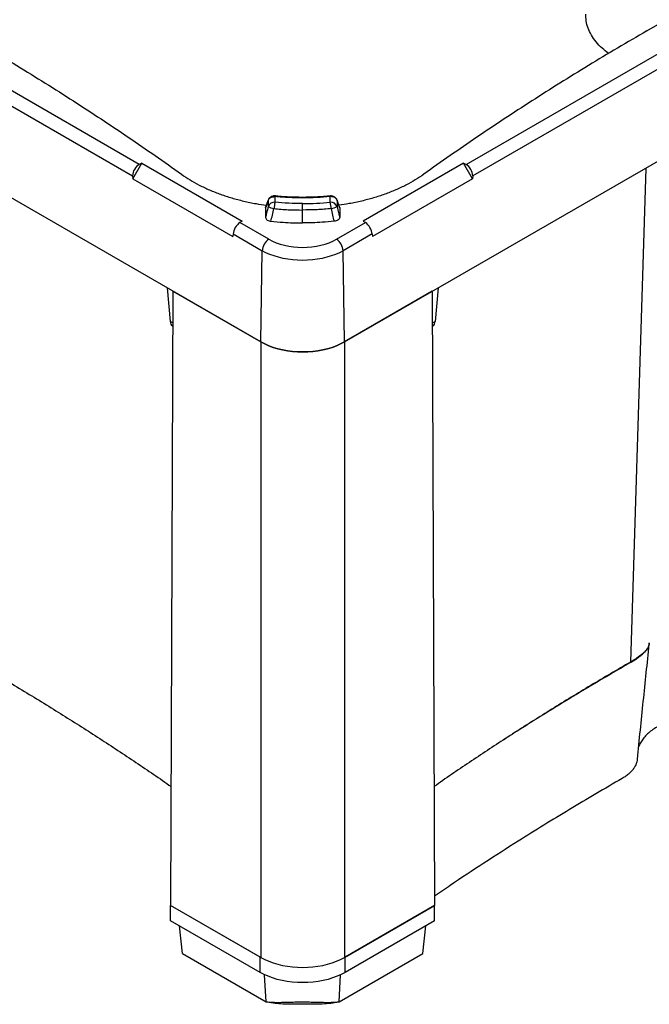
# Paper-space layout '1012-790 Hybird 2way' of a CAD drawing. Header units: millimetres. Extents: x 51 to 2966, y 67 to 3970.
# Tile 99 of 116: x 1899 to 2432, y 2383 to 3217. Entities that reach past the tile are written whole.
import ezdxf

# ---------------------------------------------------------------- set-up
doc = ezdxf.new("R2010")
doc.units = ezdxf.units.MM

psp = doc.layouts.new('1012-790 Hybird 2way')

# ---------------------------------------------------------------- linework, layer by layer
at = {"color": 7, "linetype": 'Continuous', "lineweight": 25}
for p, q in [((2000.03, 3094.45), (1441.66, 3416.79)), ((2276.56, 3094.45), (2834.93, 3416.79)), ((1436, 3407.1), (1994.37, 3084.76)), ((2840.59, 3407.1), (2282.22, 3084.76)), ((2102.94, 2944.21), (1325.12, 3393.23)), ((2173.65, 2944.21), (2951.47, 3393.23)), ((2429.6, 3207.58), (2638.95, 3328.44)), ((1994.46, 3082.35), (2002.16, 3095.53)), ((2002.16, 3095.53), (2000.03, 3094.45)), ((2002.16, 3095.53), (2087.01, 3046.55)), ((2274.43, 3095.53), (2189.58, 3046.55)), ((2274.43, 3095.53), (2276.56, 3094.45)), ((2282.13, 3082.35), (2274.43, 3095.53)), ((1994.37, 3084.76), (1994.46, 3082.35)), ((1994.46, 3082.35), (2079.31, 3033.37)), ((2282.13, 3082.35), (2197.28, 3033.37)), ((2282.22, 3084.76), (2282.13, 3082.35)), ((2106.95, 3057.86), (2109.1, 3064)), ((2109.17, 3064.38), (2107.01, 3058.21)), ((2109.1, 3064), (2109.1, 3058.85)), ((2114.9, 3062.48), (2114.9, 3067.27)), ((2138.3, 3055.92), (2138.3, 3061.37)), ((2161.69, 3062.48), (2161.69, 3067.27)), ((2167.49, 3064), (2167.49, 3058.85)), ((2169.64, 3057.86), (2167.49, 3064)), ((2106.95, 3057.86), (2106.95, 3049.76)), ((2138.3, 3044.99), (2138.3, 3055.92)), ((2169.64, 3057.86), (2169.64, 3049.76)), ((2087.01, 3046.55), (2085.13, 3045.32)), ((2109.75, 3031.1), (2085.13, 3045.32)), ((2166.84, 3031.1), (2191.46, 3045.32)), ((2189.58, 3046.55), (2191.46, 3045.32)), ((2079.47, 3035.64), (2079.31, 3033.37)), ((2079.47, 3035.64), (2104.1, 3021.42)), ((2197.12, 3035.64), (2172.49, 3021.42)), ((2197.12, 3035.64), (2197.28, 3033.37)), ((2102.94, 2944.21), (2104.1, 3021.42)), ((2173.65, 2944.21), (2172.49, 3021.42)), ((2023.7, 2989.96), (2026.12, 2961.59)), ((2028.54, 2987.16), (2026.57, 2467.02)), ((2028.54, 2987.16), (2102.94, 2944.21)), ((2248.05, 2987.16), (2173.65, 2944.21)), ((2248.05, 2987.16), (2250.02, 2467.02)), ((2252.89, 2989.96), (2250.47, 2961.59)), ((2028.17, 2957.71), (2028.43, 2957.55)), ((2248.16, 2957.55), (2248.42, 2957.71)), ((2102.94, 2944.21), (2102.94, 2422.93)), ((2173.65, 2944.21), (2173.65, 2422.93)), ((2102.37, 2423.26), (2026.57, 2467.02)), ((2026.57, 2467.02), (2026.57, 2467.02)), ((2026.57, 2453.95), (2026.57, 2467.02)), ((2102.94, 2422.93), (2026.57, 2467.02)), ((2173.65, 2422.93), (2250.02, 2467.02)), ((2250.02, 2467.02), (2174.22, 2423.26)), ((2250.02, 2453.95), (2250.02, 2467.02)), ((2102.37, 2410.19), (2026.57, 2453.95)), ((2250.02, 2453.95), (2174.22, 2410.19)), ((2036.49, 2426.24), (2034.04, 2449.64)), ((2240.09, 2426.24), (2242.55, 2449.64)), ((2036.49, 2426.24), (2107.38, 2385.32)), ((2102.37, 2410.19), (2102.37, 2423.26)), ((2169.21, 2385.32), (2240.09, 2426.24)), ((2174.22, 2410.19), (2174.22, 2423.26))]:
    psp.add_line(p, q, dxfattribs=at)
at = {"color": 8, "linetype": 'Continuous', "lineweight": 25}
for p, q in [((2428.77, 3091.49), (2415.89, 2673.08)), ((2109.17, 3064.36), (2109.1, 3064)), ((2167.42, 3064.36), (2167.49, 3064)), ((2028.44, 2960.25), (2026.12, 2961.59)), ((2248.15, 2960.25), (2250.47, 2961.59)), ((2107.38, 2385.32), (2106.13, 2408.23)), ((2169.21, 2385.32), (2170.46, 2408.23))]:
    psp.add_line(p, q, dxfattribs=at)
at = {"color": 8, "linetype": 'Continuous', "lineweight": 25, "flags": 128}
for points in [[(2115.21, 3067.81), (2115.18, 3067.81), (2115.09, 3067.73), (2115, 3067.55), (2114.9, 3067.27)], [(2161.38, 3067.81), (2161.41, 3067.81), (2161.5, 3067.73), (2161.59, 3067.55), (2161.69, 3067.27)]]:
    psp.add_lwpolyline(points, dxfattribs=at)
at = {"color": 7, "linetype": 'Continuous', "lineweight": 25, "flags": 128}
for points in [[(2109.75, 3031.1), (2112.69, 3029.57), (2115.87, 3028.21), (2119.27, 3027.03), (2122.85, 3026.05), (2126.58, 3025.28), (2130.42, 3024.73), (2134.34, 3024.39), (2138.3, 3024.28), (2142.25, 3024.39), (2146.17, 3024.73), (2150.01, 3025.28), (2153.74, 3026.05), (2157.32, 3027.03), (2160.72, 3028.21), (2163.9, 3029.57), (2166.84, 3031.1)], [(2172.49, 3021.42), (2169.38, 3019.77), (2166.04, 3018.29), (2162.48, 3016.98), (2158.73, 3015.86), (2154.84, 3014.93), (2150.81, 3014.19), (2146.69, 3013.67), (2142.51, 3013.35), (2138.3, 3013.24), (2134.08, 3013.35), (2129.9, 3013.67), (2125.78, 3014.19), (2121.75, 3014.93), (2117.86, 3015.86), (2114.11, 3016.98), (2110.55, 3018.29), (2107.21, 3019.77), (2104.1, 3021.42)], [(2102.94, 2944.21), (2106.16, 2942.51), (2109.62, 2940.98), (2113.3, 2939.62), (2117.16, 2938.46), (2121.19, 2937.5), (2125.35, 2936.74), (2129.61, 2936.19), (2133.94, 2935.87), (2138.3, 2935.76), (2142.65, 2935.87), (2146.98, 2936.19), (2151.24, 2936.74), (2155.4, 2937.5), (2159.43, 2938.46), (2163.3, 2939.62), (2166.97, 2940.98), (2170.43, 2942.51), (2173.65, 2944.21)], [(2173.65, 2944.21), (2170.43, 2942.51), (2166.97, 2940.98), (2163.3, 2939.62), (2159.43, 2938.46), (2155.4, 2937.5), (2151.24, 2936.74), (2146.98, 2936.19), (2142.65, 2935.87), (2138.3, 2935.76), (2133.94, 2935.87), (2129.61, 2936.19), (2125.35, 2936.74), (2121.19, 2937.5), (2117.16, 2938.46), (2113.3, 2939.62), (2109.62, 2940.98), (2106.16, 2942.51), (2102.94, 2944.21)], [(2102.94, 2422.93), (2106.16, 2421.23), (2109.62, 2419.7), (2113.3, 2418.34), (2117.16, 2417.18), (2121.19, 2416.22), (2125.35, 2415.46), (2129.61, 2414.91), (2133.94, 2414.59), (2138.3, 2414.48), (2142.65, 2414.59), (2146.98, 2414.91), (2151.24, 2415.46), (2155.4, 2416.22), (2159.43, 2417.18), (2163.3, 2418.34), (2166.97, 2419.7), (2170.43, 2421.23), (2173.65, 2422.93)], [(2174.22, 2410.19), (2170.95, 2408.46), (2167.43, 2406.91), (2163.7, 2405.53), (2159.76, 2404.35), (2155.67, 2403.37), (2151.44, 2402.6), (2147.12, 2402.05), (2142.72, 2401.71), (2138.3, 2401.6), (2133.87, 2401.71), (2129.47, 2402.05), (2125.15, 2402.6), (2120.92, 2403.37), (2116.83, 2404.35), (2112.9, 2405.53), (2109.16, 2406.91), (2105.64, 2408.46), (2102.37, 2410.19)]]:
    psp.add_lwpolyline(points, dxfattribs=at)
at = {"color": 7, "linetype": 'Continuous', "lineweight": 25}
for centre, radius, start, end in [((2114.57, 3056.57), 5.92, 86.79681, 157.34158), ((2145.16, 3054.95), 31.18, 166.03865, 176.11251), ((2162.02, 3056.57), 5.92, 22.65842, 93.20319), ((2131.43, 3054.95), 31.18, 3.88749, 13.96135), ((2116.87, 3072.68), 15.86, 240.69303, 259.76882), ((2159.72, 3072.68), 15.86, 280.23118, 299.30697), ((2116.4, 3020.73), 12.33, 122.65237, 176.77049), ((2160.19, 3020.73), 12.33, 3.22951, 57.34763)]:
    psp.add_arc(centre, radius, start, end, dxfattribs=at)
for centre, major_axis, ratio, start_param, end_param in [((2000.38, 3087.71), (3.99, 6.93), 0.648811, 0.784612, 2.337955), ((2276.21, 3087.71), (-3.99, 6.93), 0.648811, 3.94523, 5.498573), ((2084.77, 3038.99), (4.01, 6.93), 0.505952, 0.785745, 2.339088), ((2191.82, 3038.99), (-4.01, 6.93), 0.505952, 3.944098, 5.497441), ((2033.04, 2966.44), (4.8, 8.77), 0.572148, 2.430521, 3.128734), ((2243.55, 2966.44), (-4.8, 8.77), 0.572148, 3.154452, 3.852665)]:
    psp.add_ellipse(centre, major_axis=major_axis, ratio=ratio, start_param=start_param, end_param=end_param, dxfattribs=at)
at = {"color": 8, "linetype": 'Continuous', "lineweight": 25}
psp.add_open_spline([(2397.18, 3188.49), (2395.35, 3189.95), (2391.36, 3193.11), (2386.52, 3198.36), (2382.47, 3204.08), (2379.7, 3209.97), (2378.06, 3215.94), (2378.03, 3219.91), (2378.01, 3221.9)], degree=3, knots=[0, 0, 0, 0, 0.145369, 0.316627, 0.487338, 0.658045, 0.829294, 1, 1, 1, 1], dxfattribs=at)
at = {"color": 7, "linetype": 'Continuous', "lineweight": 25}
for points, knots in [([(1846.99, 3207.58), (1855.29, 3202.75), (1871.9, 3193.09), (1896.38, 3178.35), (1920.54, 3163.44), (1944.33, 3148.34), (1967.75, 3133.07), (1990.8, 3117.62), (2013.52, 3102), (2028.36, 3091.44), (2035.77, 3086.16)], [0, 0, 0, 0, 0.12508, 0.250182, 0.375261, 0.500364, 0.625227, 0.750091, 0.875046, 1, 1, 1, 1]), ([(2429.6, 3207.58), (2421.3, 3202.75), (2404.69, 3193.09), (2380.21, 3178.35), (2356.05, 3163.44), (2332.26, 3148.34), (2308.84, 3133.07), (2285.79, 3117.62), (2263.07, 3102), (2248.24, 3091.44), (2240.82, 3086.16)], [0, 0, 0, 0, 0.12508, 0.250182, 0.375261, 0.500364, 0.625227, 0.750091, 0.875046, 1, 1, 1, 1]), ([(2035.77, 3086.16), (2038.13, 3084.55), (2042.84, 3081.34), (2050.82, 3076.92), (2059.46, 3072.84), (2068.69, 3069.21), (2078.31, 3066.07), (2088.36, 3063.41), (2098.14, 3061.33), (2104.7, 3060.38), (2107.62, 3059.96)], [0, 0, 0, 0, 0.126384, 0.252767, 0.382823, 0.512879, 0.639262, 0.765645, 0.8957, 1, 1, 1, 1]), ([(2240.82, 3086.16), (2238.46, 3084.55), (2233.75, 3081.34), (2225.77, 3076.92), (2217.13, 3072.84), (2207.9, 3069.21), (2198.28, 3066.07), (2188.23, 3063.41), (2178.45, 3061.33), (2171.89, 3060.38), (2168.97, 3059.96)], [0, 0, 0, 0, 0.126377, 0.252755, 0.382804, 0.512854, 0.639231, 0.765608, 0.895656, 1, 1, 1, 1]), ([(2109.1, 3064), (2109.29, 3064.42), (2109.71, 3065.34), (2111.03, 3066.45), (2112.84, 3067.21), (2114.21, 3067.25), (2114.9, 3067.27)], [0, 0, 0, 0, 0.213094, 0.475791, 0.737934, 1, 1, 1, 1]), ([(2115.21, 3067.81), (2115.2, 3067.81), (2114.72, 3067.89), (2113.74, 3067.84), (2112.4, 3067.55), (2111.23, 3066.98), (2110.28, 3066.21), (2109.57, 3065.33), (2109.31, 3064.65), (2109.2, 3064.35)], [0, 0, 0, 0, 0.004128, 0.189033, 0.378333, 0.545229, 0.708488, 0.868348, 1, 1, 1, 1]), ([(2161.69, 3067.27), (2157.83, 3066.94), (2150.08, 3066.26), (2138.33, 3066.01), (2126.55, 3066.26), (2118.79, 3066.93), (2114.9, 3067.27)], [0, 0, 0, 0, 0.2490487, 0.5, 0.7490491, 1, 1, 1, 1]), ([(2138.3, 3061.37), (2138.27, 3061.37), (2134.34, 3061.37), (2126.5, 3061.53), (2118.77, 3062.16), (2114.9, 3062.48)], [0, 0, 0, 0, 0.003247, 0.501624, 1, 1, 1, 1]), ([(2161.38, 3067.82), (2161.14, 3067.8), (2158.78, 3067.53), (2154.26, 3067.18), (2147.83, 3066.81), (2141.39, 3066.63), (2134.95, 3066.64), (2128.52, 3066.82), (2122.12, 3067.2), (2117.67, 3067.54), (2115.38, 3067.8), (2115.21, 3067.82)], [0, 0, 0, 0, 0.0160352, 0.1553479, 0.2945239, 0.4334581, 0.5720582, 0.7104584, 0.849191, 0.988282, 1, 1, 1, 1]), ([(2138.3, 3061.37), (2138.32, 3061.37), (2142.25, 3061.37), (2150.09, 3061.53), (2157.82, 3062.16), (2161.69, 3062.48)], [0, 0, 0, 0, 0.003247, 0.501624, 1, 1, 1, 1]), ([(2167.4, 3064.35), (2167.38, 3064.42), (2167.27, 3064.89), (2166.78, 3065.65), (2165.97, 3066.54), (2164.94, 3067.22), (2163.76, 3067.66), (2162.56, 3067.88), (2161.75, 3067.82), (2161.39, 3067.79)], [0, 0, 0, 0, 0.0297047, 0.1944121, 0.3568869, 0.5191204, 0.6856852, 0.8588887, 1, 1, 1, 1]), ([(2167.49, 3064), (2167.3, 3064.42), (2166.88, 3065.34), (2165.56, 3066.45), (2163.75, 3067.21), (2162.38, 3067.25), (2161.69, 3067.27)], [0, 0, 0, 0, 0.213094, 0.475791, 0.737934, 1, 1, 1, 1]), ([(2169.58, 3058.21), (2169.25, 3059.14), (2168.53, 3061.17), (2167.81, 3063.25), (2167.42, 3064.37)], [0, 0, 0, 0, 0.456938, 1, 1, 1, 1]), ([(2109.1, 3058.85), (2108.66, 3056.96), (2107.94, 3053.93), (2107.22, 3050.91), (2106.95, 3049.76)], [0, 0, 0, 0, 0.62213, 1, 1, 1, 1]), ([(2107.04, 3058.19), (2107, 3058.12), (2106.95, 3058.01), (2106.95, 3057.89), (2106.95, 3057.86)], [0, 0, 0, 0, 0.687241, 1, 1, 1, 1]), ([(2111.45, 3046.36), (2111.86, 3048.04), (2112.72, 3051.61), (2113.59, 3055.19), (2114.05, 3057.07)], [0, 0, 0, 0, 0.472597, 1, 1, 1, 1]), ([(2114.05, 3057.07), (2118.06, 3056.73), (2126.1, 3056.06), (2134.22, 3055.97), (2138.3, 3055.92)], [0, 0, 0, 0, 0.49838, 1, 1, 1, 1]), ([(2162.54, 3057.07), (2158.53, 3056.73), (2150.49, 3056.06), (2142.37, 3055.97), (2138.3, 3055.92)], [0, 0, 0, 0, 0.49838, 1, 1, 1, 1]), ([(2165.14, 3046.36), (2164.73, 3048.04), (2163.87, 3051.61), (2163, 3055.19), (2162.54, 3057.07)], [0, 0, 0, 0, 0.472597, 1, 1, 1, 1]), ([(2167.49, 3058.85), (2167.93, 3056.96), (2168.65, 3053.93), (2169.37, 3050.91), (2169.64, 3049.76)], [0, 0, 0, 0, 0.62213, 1, 1, 1, 1]), ([(2169.55, 3058.19), (2169.59, 3058.12), (2169.64, 3058.01), (2169.64, 3057.89), (2169.64, 3057.86)], [0, 0, 0, 0, 0.687654, 1, 1, 1, 1]), ([(2106.95, 3049.76), (2107.01, 3049.33), (2107.14, 3048.46), (2108.25, 3047.35), (2109.78, 3046.62), (2110.94, 3046.44), (2111.45, 3046.36)], [0, 0, 0, 0, 0.278149, 0.557678, 0.804037, 1, 1, 1, 1]), ([(2111.45, 3046.36), (2114.9, 3046.04), (2121.07, 3045.49), (2130.05, 3045.07), (2135.54, 3045.02), (2138.3, 3044.99)], [0, 0, 0, 0, 0.388827, 0.693975, 1, 1, 1, 1]), ([(2165.14, 3046.36), (2161.69, 3046.04), (2155.52, 3045.49), (2146.54, 3045.07), (2141.05, 3045.02), (2138.3, 3044.99)], [0, 0, 0, 0, 0.388827, 0.693975, 1, 1, 1, 1]), ([(2169.64, 3049.76), (2169.58, 3049.33), (2169.45, 3048.46), (2168.34, 3047.35), (2166.81, 3046.62), (2165.65, 3046.44), (2165.14, 3046.36)], [0, 0, 0, 0, 0.278149, 0.557678, 0.804037, 1, 1, 1, 1]), ([(2415.88, 2672.73), (2416.05, 2672.83), (2416.39, 2673.02), (2416.88, 2673.32), (2417.37, 2673.61), (2417.85, 2673.9), (2418.33, 2674.19), (2418.79, 2674.49), (2419.25, 2674.78), (2419.71, 2675.07), (2420.15, 2675.36), (2420.59, 2675.65), (2421.02, 2675.94), (2421.44, 2676.23), (2421.85, 2676.53), (2422.26, 2676.82), (2422.66, 2677.11), (2423.44, 2677.68), (2424.54, 2678.54), (2425.88, 2679.66), (2427.08, 2680.77), (2428.5, 2682.22), (2429.94, 2683.97), (2430.8, 2685.45), (2431.2, 2686.4), (2431.37, 2686.86), (2431.5, 2687.31), (2431.6, 2687.76), (2431.66, 2688.19), (2431.69, 2688.62), (2431.69, 2689.04), (2431.66, 2689.31), (2431.65, 2689.45)], [0, 0, 0, 0, 0.015705, 0.031391, 0.047062, 0.062721, 0.078371, 0.094017, 0.10966, 0.125305, 0.140955, 0.156614, 0.172284, 0.187969, 0.203672, 0.219397, 0.235147, 0.250925, 0.313041, 0.375177, 0.437532, 0.500303, 0.624717, 0.750404, 0.781365, 0.812355, 0.843393, 0.8745, 0.905695, 0.936997, 0.968426, 1, 1, 1, 1]), ([(2431.63, 2688.97), (2431.64, 2688.69), (2431.65, 2687.85), (2431.13, 2686.43), (2430.21, 2684.75), (2429, 2683.13), (2427.44, 2681.43), (2425.02, 2679.21), (2422.07, 2676.96), (2418.73, 2674.76), (2416.84, 2673.64), (2415.89, 2673.08)], [0, 0, 0, 0, 0.06751, 0.201649, 0.30518, 0.408707, 0.515316, 0.62192, 0.808314, 0.904158, 1, 1, 1, 1]), ([(2421.59, 2590.82), (2423.27, 2607.14), (2426.63, 2639.56), (2429.98, 2671.99), (2431.65, 2688.1)], [0, 0, 0, 0, 0.503337, 1, 1, 1, 1]), ([(1860.7, 2673.08), (1871.98, 2666.49), (1894.56, 2653.32), (1927.24, 2633.36), (1958.97, 2613.34), (1989.66, 2593.21), (2012.32, 2577.97), (2024.54, 2569.35), (2026.95, 2567.65)], [0, 0, 0, 0, 0.1947103, 0.3894865, 0.5774635, 0.7654998, 0.9537146, 1, 1, 1, 1]), ([(2415.89, 2673.08), (2404.61, 2666.49), (2382.03, 2653.32), (2349.35, 2633.36), (2317.62, 2613.34), (2286.93, 2593.21), (2264.27, 2577.97), (2252.05, 2569.35), (2249.64, 2567.65)], [0, 0, 0, 0, 0.1947103, 0.3894865, 0.5774635, 0.7654998, 0.9537146, 1, 1, 1, 1]), ([(2415.88, 2672.73), (2405.06, 2666.43), (2383.42, 2653.82), (2351.66, 2634.53), (2326.31, 2618.78), (2311.77, 2609.35), (2307.46, 2606.55)], [0, 0, 0, 0, 0.292078, 0.584156, 0.876542, 1, 1, 1, 1]), ([(2451.38, 2623.68), (2449.64, 2623.1), (2446.15, 2621.94), (2441.29, 2619.77), (2436.77, 2617.28), (2432.71, 2614.48), (2429.21, 2611.43), (2426.33, 2608.17), (2424.17, 2604.74), (2422.94, 2602.37), (2422.66, 2601.15), (2422.65, 2601.13)], [0, 0, 0, 0, 0.12043, 0.240875, 0.366945, 0.493418, 0.619492, 0.745535, 0.871979, 0.998029, 1, 1, 1, 1]), ([(2421.57, 2590.82), (2421.45, 2590.03), (2421.19, 2588.38), (2420.25, 2585.89), (2418.85, 2583.39), (2417, 2580.97), (2414.7, 2578.66), (2412, 2576.48), (2409.87, 2575.17), (2408.81, 2574.52)], [0, 0, 0, 0, 0.12955, 0.272959, 0.416218, 0.561151, 0.70604, 0.853019, 1, 1, 1, 1]), ([(2408.81, 2574.52), (2401.33, 2570.17), (2386.36, 2561.47), (2364.23, 2548.24), (2342.33, 2534.88), (2318.11, 2519.76), (2291.7, 2502.82), (2268.14, 2487.32), (2254.41, 2477.92), (2249.99, 2474.89)], [0, 0, 0, 0, 0.1357755, 0.2715511, 0.4073944, 0.5432377, 0.7277472, 0.9122568, 1, 1, 1, 1]), ([(2107.38, 2385.32), (2108.28, 2385.23), (2110.09, 2385.04), (2113.35, 2384.89), (2117.16, 2384.84), (2121.58, 2384.9), (2126.42, 2385.03), (2131.63, 2385.18), (2137.15, 2385.28), (2142.72, 2385.23), (2148.55, 2385.08), (2154.45, 2384.91), (2160.04, 2384.83), (2165.02, 2384.92), (2167.81, 2385.19), (2169.21, 2385.32)], [0, 0, 0, 0, 0.057313, 0.114624, 0.186638, 0.258865, 0.330778, 0.407549, 0.484242, 0.56121, 0.638251, 0.731956, 0.825766, 0.91216, 1, 1, 1, 1]), ([(2169.21, 2385.32), (2166.88, 2384.84), (2162.21, 2383.88), (2154.67, 2383.29), (2146.96, 2383.17), (2139.1, 2383.29), (2131.68, 2383.29), (2124.69, 2383.24), (2118.16, 2383.56), (2112.33, 2384.23), (2108.84, 2385), (2107.38, 2385.32)], [0, 0, 0, 0, 0.118201, 0.236558, 0.361728, 0.487096, 0.612434, 0.716953, 0.82154, 0.925562, 1, 1, 1, 1])]:
    psp.add_open_spline(points, degree=3, knots=knots, dxfattribs=at)

doc.saveas('drawing.dxf')
